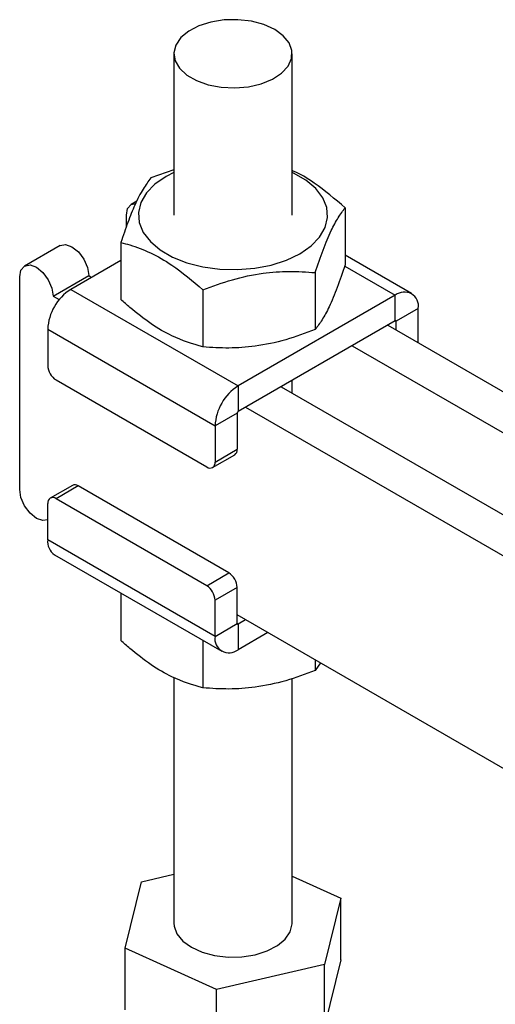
# Model space of a CAD drawing. Header units: millimetres. Extents: x 30 to 362, y 8 to 290.
# Tile 14 of 17: x 254 to 284, y 196 to 258. Entities that reach past the tile are written whole.
import ezdxf

# ---------------------------------------------------------------- set-up
doc = ezdxf.new("R2010")
doc.units = ezdxf.units.MM

msp = doc.modelspace()

# ---------------------------------------------------------------- linework, layer by layer
at = {"color": 7, "linetype": 'Continuous', "lineweight": 25}
for p, q in [((264.059056, 255.922618), (264.058677, 245.695664)), ((271.558677, 245.695386), (271.559056, 255.922338)), ((264.058781, 248.570193), (262.603485, 248.058957)), ((261.71017, 246.570081), (261.357447, 246.366457)), ((274.919042, 246.153553), (274.918908, 242.537821)), ((261.046699, 244.96047), (261.046727, 245.679742)), ((256.849641, 243.764156), (254.595738, 242.463006)), ((260.698264, 243.954087), (260.69813, 240.338356)), ((279.128068, 240.714539), (274.91893, 243.144631)), ((260.698222, 242.815036), (257.520091, 240.98034)), ((254.284516, 228.303658), (254.285018, 241.77629)), ((256.406339, 240.551573), (258.660242, 241.852723)), ((258.660242, 241.852723), (258.84575, 241.745623)), ((273.013817, 242.048686), (273.013683, 238.432955)), ((257.520091, 240.98034), (268.126694, 234.856753)), ((256.406339, 240.551573), (256.78858, 240.330891)), ((265.90343, 240.948951), (265.903296, 237.333219)), ((278.0969, 240.61243), (268.126694, 234.856753)), ((278.096837, 238.989592), (278.0969, 240.61243)), ((279.555244, 239.770271), (278.149869, 238.958966)), ((279.555161, 237.596548), (279.555244, 239.770271)), ((278.096837, 238.989592), (268.126631, 233.233915)), ((277.61954, 238.714054), (321.732281, 213.246128)), ((278.14985, 238.407887), (278.149869, 238.958966)), ((256.06162, 238.454339), (256.061537, 236.157866)), ((256.06162, 238.454339), (266.668223, 232.330752)), ((275.365637, 237.412904), (320.708861, 211.234575)), ((256.591844, 235.239294), (266.137785, 229.728067)), ((268.126694, 234.856753), (268.126631, 233.233915)), ((270.857831, 234.810603), (316.201055, 208.632274)), ((271.558258, 234.406219), (271.558286, 235.214967)), ((268.603928, 233.509452), (313.947152, 207.331124)), ((268.073598, 233.142058), (266.668223, 232.330752)), ((268.073598, 233.142058), (268.073511, 230.845587)), ((266.668223, 232.330752), (266.668136, 230.034281)), ((266.512777, 229.690925), (267.918151, 230.50223)), ((266.668136, 230.034281), (268.073511, 230.845587)), ((257.621948, 228.555317), (256.216573, 227.744012)), ((257.996939, 228.518173), (256.591564, 227.706867)), ((267.54288, 223.006946), (257.996939, 228.518173)), ((256.061126, 225.104183), (256.061209, 227.400655)), ((266.137505, 222.19564), (256.591564, 227.706867)), ((266.667725, 218.980599), (256.061126, 225.104183)), ((256.488302, 224.159915), (267.094901, 218.036331)), ((266.137505, 222.19564), (267.54288, 223.006946)), ((260.697438, 221.729824), (260.697328, 218.720901)), ((268.073187, 222.088374), (266.667812, 221.277068)), ((268.0731, 219.791904), (268.073187, 222.088374)), ((266.667725, 218.980599), (266.667812, 221.277068)), ((266.667725, 218.980599), (268.0731, 219.791904)), ((303.34005, 199.982074), (268.073122, 220.342983)), ((268.126133, 219.761279), (268.126074, 218.138438)), ((268.60343, 220.036816), (268.126133, 219.761279)), ((270.008914, 219.225379), (268.126074, 218.138438)), ((265.902605, 218.724688), (265.902494, 215.715766)), ((273.012909, 217.49106), (273.012881, 216.8155)), ((273.350997, 217.295869), (273.012881, 216.8155)), ((264.05759, 216.372692), (264.05701, 200.807295)), ((271.55701, 200.807017), (271.557586, 216.314237)), ((262.014529, 203.429763), (264.057127, 203.903658)), ((271.557121, 203.786346), (274.637205, 202.391806)), ((260.976818, 199.222504), (262.014529, 203.429763)), ((274.637205, 202.391806), (273.599494, 198.184548)), ((274.637059, 198.472495), (274.637205, 202.391806)), ((260.976672, 195.303193), (260.976818, 199.222504)), ((266.7693, 196.599897), (260.976818, 199.222504)), ((273.599494, 198.184548), (266.7693, 196.599897)), ((274.637059, 198.472495), (273.599348, 194.265236)), ((273.599348, 194.265236), (273.599494, 198.184548)), ((266.769154, 192.680585), (266.7693, 196.599897))]:
    msp.add_line(p, q, dxfattribs=at)
at = {"color": 8, "linetype": 'Continuous', "lineweight": 25}
for p, q in [((274.892564, 242.462411), (278.0969, 240.61243)), ((278.096832, 238.989586), (278.149869, 238.958966)), ((268.126133, 219.761279), (268.073103, 219.791895))]:
    msp.add_line(p, q, dxfattribs=at)
at = {"color": 7, "linetype": 'Continuous', "lineweight": 25, "flags": 128}
for points in [[(271.521609, 255.617199), (271.543449, 256.119701), (271.363968, 256.611576), (270.992838, 257.066299), (270.45007, 257.459361), (269.764926, 257.769569), (268.97434, 257.980198), (268.120936, 258.079891), (267.250715, 258.063284), (266.410594, 257.931262), (265.645866, 257.690948), (264.997757, 257.355297), (264.501203, 256.942397), (264.182977, 256.47452), (264.060234, 255.976879), (264.139592, 255.476305), (264.416774, 254.999783), (264.876829, 254.573005), (265.494964, 254.218977), (266.237856, 253.956786), (267.065446, 253.800567), (267.933126, 253.758741), (268.79412, 253.833561), (269.602007, 254.020994), (270.313232, 254.310941), (270.889461, 254.687766), (271.299623, 255.131148), (271.521609, 255.617199)], [(264.058776, 248.399651), (263.566038, 248.144959), (262.858691, 247.653209), (262.319914, 247.094792), (261.968049, 246.488725), (261.81508, 245.855645), (261.866212, 245.217117), (262.119711, 244.594878), (262.566942, 244.010118), (263.192673, 243.482754), (263.975597, 243.030743), (264.88905, 242.669477), (265.901927, 242.411262), (266.979737, 242.264889), (268.085777, 242.235341), (269.182379, 242.323623), (270.232203, 242.526734), (271.199496, 242.837752), (272.051316, 243.24609), (272.758663, 243.73784), (273.29744, 244.296258), (273.649305, 244.902324), (273.802274, 245.535405), (273.751138, 246.173935), (273.497639, 246.796173), (273.050412, 247.380931), (272.424681, 247.908295), (271.641757, 248.360307), (271.558776, 248.399373)], [(261.046727, 245.679742), (261.127483, 246.101834), (261.357419, 246.366442), (261.62215, 246.43663)], [(256.849641, 243.764156), (257.193725, 243.830976), (257.599627, 243.689867), (258.005521, 243.362298), (258.349613, 242.898134), (258.579521, 242.368043), (258.660242, 241.852723)], [(254.285018, 241.77629), (254.365774, 242.198382), (254.59571, 242.46299), (254.939822, 242.529826), (255.345724, 242.388717), (255.751618, 242.061147), (256.09571, 241.596983), (256.325618, 241.066892), (256.406339, 240.551573)], [(256.061172, 226.374329), (255.751033, 226.325405), (255.345131, 226.466514), (254.939237, 226.794084), (254.595145, 227.258247), (254.365237, 227.78834), (254.284516, 228.303658)], [(264.05701, 200.807295), (264.072621, 200.609931), (264.252102, 200.118058), (264.623228, 199.663335), (265.165996, 199.270275), (265.85114, 198.960068), (266.641726, 198.749439), (267.495134, 198.649741), (268.365351, 198.666352), (269.205472, 198.798372), (269.9702, 199.038687), (270.618313, 199.374339), (271.114863, 199.787237), (271.433089, 200.255118), (271.555832, 200.752759), (271.55701, 200.807017)]]:
    msp.add_lwpolyline(points, dxfattribs=at)
at = {"color": 7, "linetype": 'Continuous', "lineweight": 25}
for centre, radius, start, end in [((259.228115, 238.310106), 3.169778, 122.60515143, 177.39200297), ((278.66621, 239.914522), 0.900661, 350.78375553, 129.2054248), ((278.117539, 238.964212), 0.032753, 350.78290857, 129.20449131), ((257.212945, 236.21023), 1.152598, 182.60392141, 237.39324426), ((269.834703, 232.186529), 3.169762, 122.60500238, 177.39215203), ((268.188736, 233.136822), 0.115257, 122.60462302, 177.39599302), ((267.733494, 230.792609), 0.344119, 302.45300174, 8.85600183), ((266.344827, 229.981859), 0.327531, 230.7926392, 9.2099797), ((257.777227, 228.21151), 0.377246, 54.37988398, 114.30619704), ((256.38452, 227.453075), 0.327533, 50.79239282, 189.20948676), ((257.074939, 224.994061), 1.019776, 173.80077626, 234.88212505), ((266.921784, 222.036013), 1.152593, 2.60378461, 57.39338105), ((265.516409, 221.224707), 1.152593, 2.60378461, 57.39338105), ((268.10543, 219.786659), 0.032753, 170.78454823, 309.20470001), ((267.556763, 218.836351), 0.900664, 170.7839742, 309.20527339)]:
    msp.add_arc(centre, radius, start, end, dxfattribs=at)
for points, knots in [([(274.919042, 246.153553), (274.268805, 246.703648), (273.187929, 247.618059), (272.039475, 248.326833), (271.581144, 248.50205), (271.558782, 248.510599)], [0, 0, 0, 0, 0.589536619, 0.979973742, 1, 1, 1, 1]), ([(262.603485, 248.058957), (262.438132, 247.836967), (262.10384, 247.388173), (261.608521, 246.420309), (261.135025, 245.254381), (260.844738, 244.390158), (260.698264, 243.954087)], [0, 0, 0, 0, 0.264605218, 0.534947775, 0.765343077, 1, 1, 1, 1]), ([(273.013817, 242.048686), (273.179184, 242.539244), (273.513502, 243.530997), (274.008817, 244.697488), (274.48231, 245.571869), (274.772578, 245.958477), (274.919042, 246.153553)], [0, 0, 0, 0, 0.2646047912, 0.5349478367, 0.7653429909, 1, 1, 1, 1]), ([(260.698264, 243.954087), (260.887159, 243.90494), (261.503041, 243.744696), (262.582892, 243.333618), (264.158058, 242.448385), (265.251984, 241.508603), (265.90343, 240.948951)], [0, 0, 0, 0, 0.111311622, 0.362925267, 0.620613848, 1, 1, 1, 1]), ([(274.918908, 242.537821), (274.753542, 242.047264), (274.419223, 241.05551), (273.923908, 239.889019), (273.450416, 239.014639), (273.160147, 238.62803), (273.013683, 238.432955)], [0, 0, 0, 0, 0.264604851, 0.534947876, 0.76534301, 1, 1, 1, 1]), ([(265.90343, 240.948951), (266.520567, 241.178684), (267.768223, 241.643131), (269.616777, 242.028355), (271.383863, 242.155888), (272.46719, 242.084638), (273.013817, 242.048686)], [0, 0, 0, 0, 0.264604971, 0.534947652, 0.765343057, 1, 1, 1, 1]), ([(265.903296, 237.333219), (265.251836, 237.525769), (264.168927, 237.845839), (262.594254, 238.77469), (261.513793, 239.608747), (260.887017, 240.169397), (260.69813, 240.338356)], [0, 0, 0, 0, 0.379384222, 0.630642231, 0.888689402, 1, 1, 1, 1]), ([(273.013683, 238.432955), (272.396546, 238.203222), (271.148891, 237.738775), (269.300337, 237.353551), (267.533251, 237.226018), (266.449923, 237.297268), (265.903296, 237.333219)], [0, 0, 0, 0, 0.2646049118, 0.5349476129, 0.7653430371, 1, 1, 1, 1]), ([(265.902494, 215.715766), (265.251034, 215.908315), (264.168125, 216.228384), (262.593451, 217.157236), (261.512991, 217.991292), (260.886215, 218.551942), (260.697328, 218.720901)], [0, 0, 0, 0, 0.379384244, 0.630642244, 0.888689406, 1, 1, 1, 1]), ([(273.012881, 216.8155), (272.395744, 216.585767), (271.148089, 216.121319), (269.299535, 215.736095), (267.532448, 215.608561), (266.449121, 215.679813), (265.902494, 215.715766)], [0, 0, 0, 0, 0.264604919, 0.534947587, 0.765342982, 1, 1, 1, 1])]:
    msp.add_open_spline(points, degree=3, knots=knots, dxfattribs=at)

doc.saveas('drawing.dxf')
